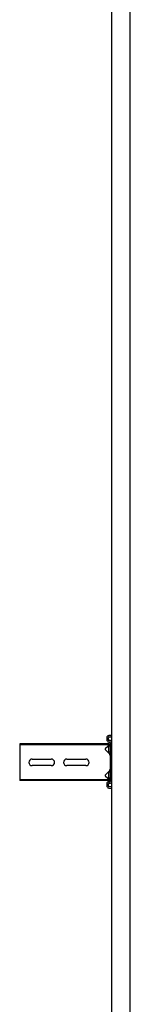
# Model space of a CAD drawing. Header units: centimetres. Extents: x 0 to 55409, y -2708 to 14680.
# Tile 125 of 125: x 50103 to 50118, y 4666 to 4800. Entities that reach past the tile are written whole.
import ezdxf

# ---------------------------------------------------------------- set-up
doc = ezdxf.new("R2010")
doc.units = ezdxf.units.CM
doc.header["$LTSCALE"] = 0.01
doc.layers.add('A-konstrukcja', color=7, linetype='Continuous')

# ---------------------------------------------------------------- blocks, each defined once
blk = doc.blocks.new('A$7E8814B27261F1')
at = {"color": 7, "linetype": 'Continuous'}
for p, q in [((1819.4, 4575), (1818.3, 4575)), ((1818.3, 4463.5), (1818.3, 4575)), ((1819.4, 4463.5), (1819.4, 4575)), ((1824.5, 4575), (1819.4, 4575)), ((1826.2, 4575), (1824.5, 4575)), ((1831.8, 4575), (1826.2, 4575)), ((1833.7, 4575), (1831.8, 4575)), ((1852.7, 4575), (1833.7, 4575)), ((1854.6, 4575), (1852.7, 4575)), ((1860.2, 4575), (1854.6, 4575)), ((1861.9, 4575), (1860.2, 4575)), ((1867, 4575), (1861.9, 4575)), ((1868.2, 4575), (1867, 4575)), ((1867, 4463.5), (1867, 4575)), ((1868.2, 4463.5), (1868.2, 4575)), ((1838.7, 4532), (1838.7, 4558)), ((1847.7, 4558), (1847.7, 4532)), ((1838.7, 4485), (1838.7, 4511)), ((1847.7, 4511), (1847.7, 4485)), ((1818.3, 4453.4), (1818.3, 4463.5)), ((1819.4, 4452.5), (1819.4, 4463.5)), ((1867, 4452.5), (1867, 4463.5)), ((1868.2, 4453.4), (1868.2, 4463.5)), ((4186.6, 4450), (711.3, 4450)), ((1808.2, 4453.9), (1807.8, 4450.5)), ((1809.8, 4450.3), (1807.8, 4450.5)), ((1810.2, 4453.6), (1809.8, 4450.3)), ((1810.5, 4450.3), (1809.8, 4450.3)), ((1810.9, 4453.6), (1810.5, 4450.3)), ((1813.4, 4456.5), (1811.2, 4456.5)), ((1813.4, 4454.5), (1811.2, 4454.5)), ((1814.1, 4456.5), (1813.4, 4456.5)), ((1814.5, 4452.6), (1814.4, 4453.6)), ((1816.5, 4452.9), (1816.4, 4453.9)), ((1817.2, 4452.9), (1817.1, 4453.9)), ((1833.7, 4452), (1817.5, 4452)), ((1869.7, 4450), (1817.5, 4450)), ((1819.4, 4452.5), (1818.3, 4453.4)), ((1824.5, 4458.3), (1819.4, 4452.5)), ((1829.9, 4454), (1821.9, 4454)), ((1821.9, 4454), (1821.9, 4452)), ((1831.8, 4452.8), (1826.2, 4458.4)), ((1830.4, 4454), (1829.9, 4454)), ((1829.9, 4452), (1829.9, 4454)), ((1830.4, 4452), (1830.4, 4454)), ((1836.1, 4452), (1833.7, 4452)), ((1850.4, 4452), (1836.1, 4452)), ((1852.7, 4452), (1850.4, 4452)), ((1869.7, 4452), (1852.7, 4452)), ((1860.2, 4458.4), (1854.6, 4452.8)), ((1865.4, 4454), (1857.4, 4454)), ((1857.4, 4454), (1857.4, 4452)), ((1867, 4452.5), (1861.9, 4458.3)), ((1865.7, 4454), (1865.4, 4454)), ((1865.4, 4452), (1865.4, 4454)), ((1865.9, 4452), (1865.9, 4453.8)), ((1868.2, 4453.4), (1867, 4452.5)), ((1870.4, 4450), (1869.7, 4450)), ((1870.8, 4453.9), (1870.7, 4452.9)), ((1872.8, 4453.6), (1872.7, 4452.6)), ((1873.5, 4453.6), (1873.4, 4452.6)), ((1876, 4456.5), (1873.8, 4456.5)), ((1876, 4454.5), (1873.8, 4454.5)), ((1876.7, 4456.5), (1876, 4456.5)), ((1877.4, 4450.3), (1877, 4453.6)), ((1877.4, 4450.3), (1879.4, 4450.5)), ((1878.1, 4450.3), (1877.4, 4450.3)), ((1878.1, 4450.3), (1880.1, 4450.5)), ((1879.4, 4450.5), (1879, 4453.9)), ((1880.1, 4450.5), (1879.4, 4450.5)), ((1880.1, 4450.5), (1879.7, 4453.9)), ((711.3, 4424.5), (4186.6, 4424.5))]:
    blk.add_line(p, q, dxfattribs=at)
for centre, radius, start, end in [((1843.2, 4558), 4.5, 0, 180), ((1843.2, 4532), 4.5, 180, 0), ((1843.2, 4511), 4.5, 0, 180), ((1843.2, 4485), 4.5, 180, 0), ((1825.4, 4457.5), 1.2, 45, 139), ((1833.7, 4454.7), 2.7, 225, 270), ((1852.7, 4454.7), 2.7, 270, 315), ((1861, 4457.5), 1.2, 41, 135)]:
    blk.add_arc(centre, radius, start, end, dxfattribs=at)
for centre, major_axis, start_param, end_param in [((1811.2, 4453.5), (0, 3), 0, 1.448623), ((1811.2, 4453.5), (0, 1), 0, 1.448623), ((1811.9, 4453.5), (0, 1), 0, 1.448623), ((1813.4, 4453.5), (0, -3), 1.692969, 3.141593), ((1813.4, 4453.5), (0, -1), 1.692969, 3.141593), ((1814.1, 4453.5), (0, -3), 1.692969, 3.141593), ((1817.5, 4453), (0, -3), 4.834562, 6.283185), ((1817.5, 4453), (0, -1), 4.834562, 6.283185), ((1818.2, 4453), (0, -1), 4.834562, 6.283185), ((1869.7, 4453), (0, 1), 3.141593, 4.590216), ((1869.7, 4453), (0, 3), 3.141593, 4.590216), ((1870.4, 4453), (0, 3), 3.141593, 4.590216), ((1873.8, 4453.5), (0, 3), 0, 1.448623), ((1873.8, 4453.5), (0, 1), 0, 1.448623), ((1874.5, 4453.5), (0, 1), 0, 1.448623), ((1876, 4453.5), (0, -3), 1.692969, 3.141593), ((1876, 4453.5), (0, -1), 1.692969, 3.141593), ((1876.7, 4453.5), (0, -3), 1.692969, 3.141593)]:
    blk.add_ellipse(centre, major_axis=major_axis, ratio=0.999962, start_param=start_param, end_param=end_param, dxfattribs=at)

msp = doc.modelspace()

# ---------------------------------------------------------------- block references
at = {"layer": 'A-konstrukcja', "xscale": 0.1, "yscale": 0.1, "zscale": 0.1, "rotation": 89.99999999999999}
msp.add_blockref('A$7E8814B27261F1', (50560.429, 4514.625), dxfattribs=at)

doc.saveas('drawing.dxf')
